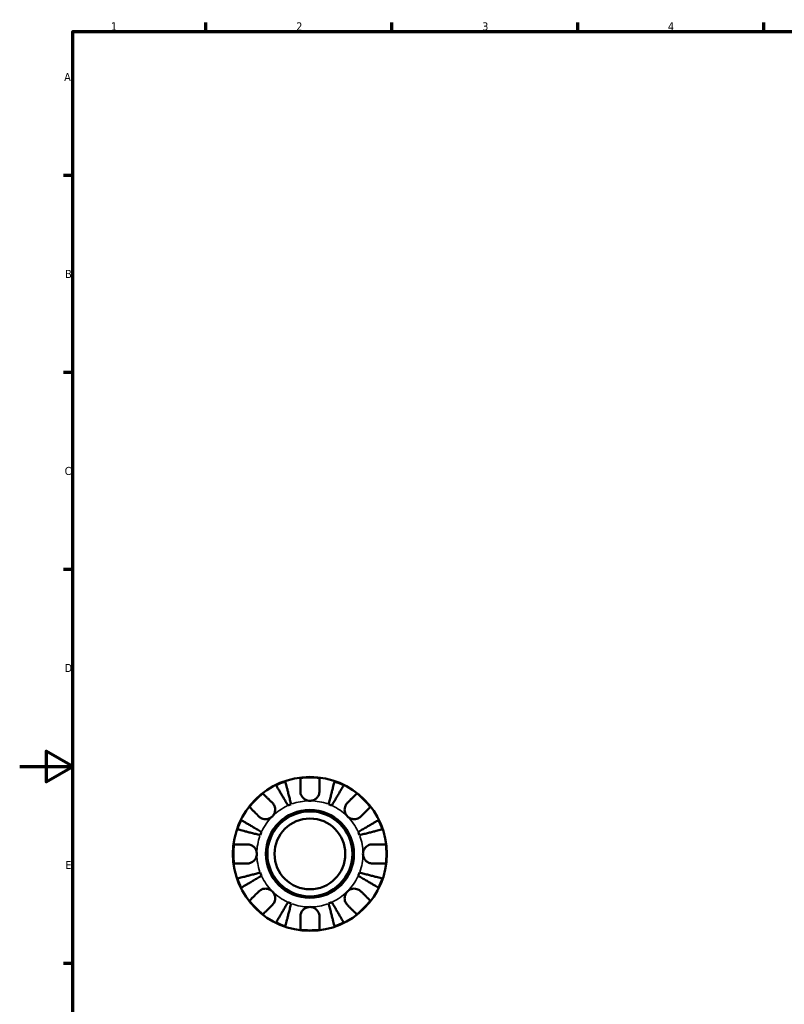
# Model space of a CAD drawing. Header units: millimetres. Extents: x 0 to 902, y -179 to 594.
# Tile 2 of 4: x 0 to 288, y 207 to 578. Entities that reach past the tile are written whole.
import ezdxf

# ---------------------------------------------------------------- set-up
doc = ezdxf.new("R2010")
doc.units = ezdxf.units.MM
for name, color, linetype, lineweight in [('Border (ANSI)', 7, 'Continuous', 70), ('Visible (ANSI)', 7, 'Continuous', 50), ('Visible Narrow (ANSI)', 7, 'Continuous', 35)]:
    doc.layers.add(name, color=color, linetype=linetype, lineweight=lineweight)
doc.styles.add('Note Text (ANSI)', font='tahoma.ttf')

# ---------------------------------------------------------------- blocks, each defined once
blk = doc.blocks.new('Borders Default Border')
at = {"layer": 'Border (ANSI)'}
for p, q in [((70.08, 574), (70.08, 577.45)), ((140.17, 574), (140.17, 577.45)), ((210.25, 574), (210.25, 577.45)), ((280.33, 574), (280.33, 577.45)), ((20, 519.75), (16.55, 519.75)), ((20, 445.5), (16.55, 445.5)), ((20, 371.25), (16.55, 371.25)), ((20, 222.75), (16.55, 222.75))]:
    blk.add_line(p, q, dxfattribs=at)
at = {"layer": 'Border (ANSI)', "flags": 128}
for points in [[(20, 20), (20, 574), (821, 574), (821, 20), (20, 20)], [(0, 297), (20, 297), (10, 302.77), (10, 291.23), (20, 297)]]:
    blk.add_lwpolyline(points, dxfattribs=at)
at = {"layer": 'Border (ANSI)', "color": 230, "true_color": 0xff0080, "char_height": 3.05, "attachment_point": 7, "style": 'Note Text (ANSI)'}
for s, insert in [('1', (34.35, 574.4)), ('2', (104.2, 574.4)), ('3', (174.26, 574.34)), ('4', (244.23, 574.4)), ('A', (16.78, 555.35)), ('B', (17.15, 481.1)), ('C', (16.95, 406.8)), ('D', (16.96, 332.6)), ('E', (17.21, 258.35))]:
    blk.add_mtext(s, dxfattribs=dict(at, insert=insert))

msp = doc.modelspace()

# ---------------------------------------------------------------- linework, layer by layer
at = {"layer": 'Visible (ANSI)'}
for radius in [29, 16.58, 16, 13.333]:
    msp.add_circle((109.331, 264.055), radius, dxfattribs=at)
for radius, start, end in [(28.818, 108.77511, 116.22489), (28.818, 82.82379, 97.17621), (28.818, 63.77511, 71.22489), (28.818, 127.82379, 142.17621), (28.818, 37.82379, 52.17621), (20, 110.66622, 114.33378), (20, 65.66622, 69.33378), (28.818, 153.77511, 161.22489), (28.818, 18.77511, 26.22489), (20, 155.66622, 159.33378), (20, 20.66622, 24.33378), (28.818, 172.82379, 187.17621), (28.818, 352.82379, 7.17621), (20, 200.66622, 204.33378), (20, 335.66622, 339.33378), (28.818, 198.77511, 206.22489), (28.818, 333.77511, 341.22489), (28.818, 217.82379, 232.17621), (20, 245.66622, 249.33378), (20, 290.66622, 294.33378), (28.818, 307.82379, 322.17621), (28.818, 243.77511, 251.22489), (28.818, 288.77511, 296.22489), (28.818, 262.82379, 277.17621)]:
    msp.add_arc((109.331, 264.055), radius, start, end, dxfattribs=at)
for points, knots in [([(101.09, 282.278), (100.806, 282.76), (100.496, 283.286), (99.889, 284.317), (99.592, 284.821), (99.069, 285.709), (98.794, 286.176), (98.281, 287.046), (98.043, 287.451), (97.643, 288.129), (97.445, 288.466), (97.103, 289.046), (96.959, 289.29), (96.746, 289.652), (96.656, 289.805), (96.596, 289.907)], [4.0142509, 4.0142509, 4.0142509, 4.0142509, 4.1819549, 4.1819549, 4.3496588, 4.3496588, 4.5167189, 4.5167189, 4.683779, 4.683779, 4.8504333, 4.8504333, 5.0170876, 5.0170876, 5.1791816, 5.1791816, 5.1791816, 5.1791816]), ([(100.055, 291.34), (100.085, 291.226), (100.13, 291.053), (100.235, 290.647), (100.306, 290.373), (100.474, 289.72), (100.572, 289.342), (100.769, 288.58), (100.887, 288.126), (101.14, 287.147), (101.275, 286.623), (101.533, 285.625), (101.68, 285.058), (101.979, 283.901), (102.132, 283.309), (102.272, 282.768)], [0.1707461, 0.1707461, 0.1707461, 0.1707461, 0.33284, 0.33284, 0.4994944, 0.4994944, 0.6661487, 0.6661487, 0.8332087, 0.8332087, 1.0002688, 1.0002688, 1.1679728, 1.1679728, 1.3356767, 1.3356767, 1.3356767, 1.3356767]), ([(105.731, 287.655), (105.731, 288.043), (105.731, 288.435), (105.731, 289.317), (105.731, 289.79), (105.731, 290.58), (105.731, 290.972), (105.731, 291.648), (105.731, 291.932), (105.731, 292.352), (105.731, 292.529), (105.731, 292.648)], [4.4278842, 4.4278842, 4.4278842, 4.4278842, 4.55124655, 4.55124655, 4.71913307, 4.71913307, 4.88586974, 4.88586974, 5.0526064, 5.0526064, 5.21400483, 5.21400483, 5.21400483, 5.21400483]), ([(112.931, 292.648), (112.931, 292.529), (112.931, 292.352), (112.931, 291.932), (112.931, 291.648), (112.931, 290.972), (112.931, 290.58), (112.931, 289.79), (112.931, 289.317), (112.931, 288.435), (112.931, 288.043), (112.931, 287.655)], [0.17075309, 0.17075309, 0.17075309, 0.17075309, 0.33215152, 0.33215152, 0.49888818, 0.49888818, 0.66562485, 0.66562485, 0.83351137, 0.83351137, 0.95687373, 0.95687373, 0.95687373, 0.95687373]), ([(116.389, 282.768), (116.529, 283.309), (116.682, 283.901), (116.981, 285.058), (117.128, 285.625), (117.386, 286.623), (117.522, 287.147), (117.775, 288.126), (117.892, 288.58), (118.089, 289.342), (118.187, 289.72), (118.356, 290.373), (118.427, 290.647), (118.532, 291.053), (118.576, 291.226), (118.606, 291.34)], [4.0142509, 4.0142509, 4.0142509, 4.0142509, 4.1819549, 4.1819549, 4.3496588, 4.3496588, 4.5167189, 4.5167189, 4.683779, 4.683779, 4.8504333, 4.8504333, 5.0170876, 5.0170876, 5.1791816, 5.1791816, 5.1791816, 5.1791816]), ([(122.065, 289.907), (122.005, 289.805), (121.915, 289.652), (121.702, 289.29), (121.558, 289.046), (121.216, 288.466), (121.018, 288.129), (120.618, 287.451), (120.38, 287.046), (119.867, 286.176), (119.593, 285.709), (119.069, 284.821), (118.772, 284.317), (118.165, 283.286), (117.855, 282.76), (117.572, 282.278)], [0.1707461, 0.1707461, 0.1707461, 0.1707461, 0.33284, 0.33284, 0.4994944, 0.4994944, 0.6661487, 0.6661487, 0.8332087, 0.8332087, 1.0002688, 1.0002688, 1.1679728, 1.1679728, 1.3356767, 1.3356767, 1.3356767, 1.3356767]), ([(91.658, 286.819), (91.742, 286.735), (91.868, 286.61), (92.165, 286.313), (92.365, 286.112), (92.843, 285.634), (93.12, 285.357), (93.679, 284.798), (94.013, 284.464), (94.637, 283.84), (94.914, 283.563), (95.189, 283.289)], [0.17075309, 0.17075309, 0.17075309, 0.17075309, 0.33215152, 0.33215152, 0.49888818, 0.49888818, 0.66562485, 0.66562485, 0.83351137, 0.83351137, 0.95687373, 0.95687373, 0.95687373, 0.95687373]), ([(109.331, 284.055), (109.038, 284.055), (108.746, 284.091), (108.15, 284.239), (107.849, 284.358), (107.166, 284.742), (106.812, 285.043), (106.328, 285.645), (106.166, 285.911), (105.962, 286.371), (105.898, 286.554), (105.805, 286.908), (105.773, 287.079), (105.738, 287.385), (105.731, 287.521), (105.731, 287.655)], [0, 0, 0, 0, 0.08783311, 0.08783311, 0.18435408, 0.18435408, 0.32279749, 0.32279749, 0.41754463, 0.41754463, 0.47774931, 0.47774931, 0.53276241, 0.53276241, 0.57681269, 0.57681269, 0.57681269, 0.57681269]), ([(112.931, 287.655), (112.931, 287.651), (112.931, 287.648), (112.93, 287.455), (112.915, 287.264), (112.855, 286.903), (112.815, 286.734), (112.697, 286.362), (112.614, 286.162), (112.333, 285.632), (112.101, 285.323), (111.501, 284.749), (111.126, 284.503), (110.278, 284.15), (109.807, 284.055), (109.331, 284.055)], [-0.58332629, -0.58332629, -0.58332629, -0.58332629, -0.58206847, -0.58206847, -0.51861604, -0.51861604, -0.4628074, -0.4628074, -0.39473272, -0.39473272, -0.27692423, -0.27692423, -0.14288351, -0.14288351, 0, 0, 0, 0]), ([(123.473, 283.289), (123.747, 283.563), (124.025, 283.84), (124.648, 284.464), (124.982, 284.798), (125.541, 285.357), (125.818, 285.634), (126.296, 286.112), (126.497, 286.313), (126.794, 286.61), (126.919, 286.735), (127.003, 286.819)], [4.4278842, 4.4278842, 4.4278842, 4.4278842, 4.55124655, 4.55124655, 4.71913307, 4.71913307, 4.88586974, 4.88586974, 5.0526064, 5.0526064, 5.21400483, 5.21400483, 5.21400483, 5.21400483]), ([(95.189, 283.289), (95.277, 283.2), (95.362, 283.106), (95.587, 282.828), (95.716, 282.633), (95.941, 282.207), (96.035, 281.975), (96.201, 281.395), (96.248, 281.042), (96.235, 280.236), (96.144, 279.791), (95.791, 278.934), (95.525, 278.534), (95.189, 278.197)], [-0.58004807, -0.58004807, -0.58004807, -0.58004807, -0.5384523, -0.5384523, -0.46383793, -0.46383793, -0.3862639, -0.3862639, -0.27840269, -0.27840269, -0.14277912, -0.14277912, 0, 0, 0, 0]), ([(123.473, 278.197), (123.29, 278.381), (123.127, 278.583), (122.838, 279.034), (122.716, 279.284), (122.494, 279.912), (122.425, 280.298), (122.413, 281.051), (122.463, 281.412), (122.635, 281.998), (122.729, 282.227), (122.957, 282.652), (123.088, 282.846), (123.309, 283.117), (123.389, 283.205), (123.473, 283.289)], [0, 0, 0, 0, 0.07774953, 0.07774953, 0.16081914, 0.16081914, 0.27783798, 0.27783798, 0.3882896, 0.3882896, 0.46542959, 0.46542959, 0.54035429, 0.54035429, 0.57953204, 0.57953204, 0.57953204, 0.57953204]), ([(90.097, 278.197), (89.823, 278.471), (89.546, 278.749), (88.922, 279.373), (88.588, 279.707), (88.029, 280.266), (87.752, 280.543), (87.274, 281.021), (87.073, 281.221), (86.776, 281.518), (86.651, 281.644), (86.567, 281.728)], [4.4278842, 4.4278842, 4.4278842, 4.4278842, 4.55124655, 4.55124655, 4.71913307, 4.71913307, 4.88586974, 4.88586974, 5.0526064, 5.0526064, 5.21400483, 5.21400483, 5.21400483, 5.21400483]), ([(132.094, 281.728), (132.011, 281.644), (131.885, 281.518), (131.588, 281.221), (131.387, 281.021), (130.909, 280.543), (130.632, 280.266), (130.073, 279.707), (129.739, 279.373), (129.116, 278.749), (128.838, 278.471), (128.564, 278.197)], [0.17075309, 0.17075309, 0.17075309, 0.17075309, 0.33215152, 0.33215152, 0.49888818, 0.49888818, 0.66562485, 0.66562485, 0.83351137, 0.83351137, 0.95687373, 0.95687373, 0.95687373, 0.95687373]), ([(83.479, 276.79), (83.581, 276.73), (83.734, 276.64), (84.096, 276.427), (84.34, 276.283), (84.92, 275.941), (85.257, 275.743), (85.935, 275.343), (86.34, 275.105), (87.21, 274.592), (87.676, 274.317), (88.565, 273.794), (89.069, 273.497), (90.1, 272.89), (90.626, 272.58), (91.108, 272.296)], [0.1707461, 0.1707461, 0.1707461, 0.1707461, 0.33284, 0.33284, 0.4994944, 0.4994944, 0.6661487, 0.6661487, 0.8332087, 0.8332087, 1.0002688, 1.0002688, 1.1679728, 1.1679728, 1.3356767, 1.3356767, 1.3356767, 1.3356767]), ([(95.189, 278.197), (95.005, 278.014), (94.803, 277.851), (94.351, 277.562), (94.102, 277.44), (93.474, 277.218), (93.088, 277.15), (92.335, 277.138), (91.974, 277.188), (91.388, 277.359), (91.159, 277.454), (90.734, 277.681), (90.54, 277.812), (90.269, 278.034), (90.181, 278.114), (90.097, 278.197)], [0, 0, 0, 0, 0.07774953, 0.07774953, 0.16081914, 0.16081914, 0.27783798, 0.27783798, 0.3882896, 0.3882896, 0.46542959, 0.46542959, 0.54035429, 0.54035429, 0.57953204, 0.57953204, 0.57953204, 0.57953204]), ([(128.564, 278.197), (128.475, 278.109), (128.381, 278.024), (128.103, 277.799), (127.909, 277.67), (127.482, 277.445), (127.251, 277.351), (126.67, 277.185), (126.318, 277.138), (125.511, 277.151), (125.066, 277.242), (124.209, 277.595), (123.809, 277.861), (123.473, 278.197)], [-0.58004807, -0.58004807, -0.58004807, -0.58004807, -0.5384523, -0.5384523, -0.46383793, -0.46383793, -0.3862639, -0.3862639, -0.27840269, -0.27840269, -0.14277912, -0.14277912, 0, 0, 0, 0]), ([(127.554, 272.296), (128.036, 272.58), (128.562, 272.89), (129.592, 273.497), (130.096, 273.794), (130.985, 274.317), (131.451, 274.592), (132.322, 275.105), (132.726, 275.343), (133.405, 275.743), (133.741, 275.941), (134.322, 276.283), (134.566, 276.427), (134.928, 276.64), (135.081, 276.73), (135.183, 276.79)], [4.0142509, 4.0142509, 4.0142509, 4.0142509, 4.1819549, 4.1819549, 4.3496588, 4.3496588, 4.5167189, 4.5167189, 4.683779, 4.683779, 4.8504333, 4.8504333, 5.0170876, 5.0170876, 5.1791816, 5.1791816, 5.1791816, 5.1791816]), ([(90.618, 271.114), (90.076, 271.254), (89.485, 271.407), (88.328, 271.706), (87.761, 271.852), (86.763, 272.111), (86.239, 272.246), (85.26, 272.499), (84.806, 272.617), (84.044, 272.814), (83.666, 272.912), (83.013, 273.08), (82.739, 273.151), (82.332, 273.256), (82.16, 273.301), (82.046, 273.33)], [4.0142509, 4.0142509, 4.0142509, 4.0142509, 4.1819549, 4.1819549, 4.3496588, 4.3496588, 4.5167189, 4.5167189, 4.683779, 4.683779, 4.8504333, 4.8504333, 5.0170876, 5.0170876, 5.1791816, 5.1791816, 5.1791816, 5.1791816]), ([(136.615, 273.33), (136.501, 273.301), (136.329, 273.256), (135.922, 273.151), (135.648, 273.08), (134.996, 272.912), (134.618, 272.814), (133.855, 272.617), (133.401, 272.499), (132.423, 272.246), (131.899, 272.111), (130.901, 271.852), (130.334, 271.706), (129.176, 271.407), (128.585, 271.254), (128.044, 271.114)], [0.1707461, 0.1707461, 0.1707461, 0.1707461, 0.33284, 0.33284, 0.4994944, 0.4994944, 0.6661487, 0.6661487, 0.8332087, 0.8332087, 1.0002688, 1.0002688, 1.1679728, 1.1679728, 1.3356767, 1.3356767, 1.3356767, 1.3356767]), ([(80.738, 267.655), (80.856, 267.655), (81.034, 267.655), (81.454, 267.655), (81.738, 267.655), (82.414, 267.655), (82.805, 267.655), (83.596, 267.655), (84.068, 267.655), (84.95, 267.655), (85.343, 267.655), (85.731, 267.655)], [0.17075309, 0.17075309, 0.17075309, 0.17075309, 0.33215152, 0.33215152, 0.49888818, 0.49888818, 0.66562485, 0.66562485, 0.83351137, 0.83351137, 0.95687373, 0.95687373, 0.95687373, 0.95687373]), ([(85.731, 267.655), (85.874, 267.655), (86.018, 267.647), (86.378, 267.603), (86.592, 267.558), (87.033, 267.42), (87.257, 267.325), (87.783, 267.034), (88.069, 266.816), (88.631, 266.234), (88.88, 265.856), (89.237, 265.001), (89.331, 264.53), (89.331, 264.055)], [-0.57647647, -0.57647647, -0.57647647, -0.57647647, -0.52968676, -0.52968676, -0.46054026, -0.46054026, -0.38562403, -0.38562403, -0.27730827, -0.27730827, -0.14258086, -0.14258086, 0, 0, 0, 0]), ([(129.331, 264.055), (129.331, 264.335), (129.363, 264.615), (129.498, 265.183), (129.606, 265.468), (129.964, 266.146), (130.257, 266.509), (130.851, 267.011), (131.119, 267.181), (131.611, 267.413), (131.827, 267.489), (132.27, 267.602), (132.496, 267.636), (132.79, 267.653), (132.861, 267.655), (132.931, 267.655)], [-2.49913258, -2.49913258, -2.49913258, -2.49913258, -2.41505436, -2.41505436, -2.32384732, -2.32384732, -2.1841143, -2.1841143, -2.08674766, -2.08674766, -2.01440674, -2.01440674, -1.93994266, -1.93994266, -1.91637503, -1.91637503, -1.91637503, -1.91637503]), ([(132.931, 267.655), (133.318, 267.655), (133.711, 267.655), (134.593, 267.655), (135.065, 267.655), (135.856, 267.655), (136.248, 267.655), (136.923, 267.655), (137.207, 267.655), (137.627, 267.655), (137.805, 267.655), (137.923, 267.655)], [4.4278842, 4.4278842, 4.4278842, 4.4278842, 4.55124655, 4.55124655, 4.71913307, 4.71913307, 4.88586974, 4.88586974, 5.0526064, 5.0526064, 5.21400483, 5.21400483, 5.21400483, 5.21400483]), ([(89.331, 264.055), (89.331, 263.775), (89.298, 263.496), (89.163, 262.927), (89.056, 262.642), (88.698, 261.964), (88.405, 261.602), (87.81, 261.099), (87.543, 260.929), (87.05, 260.698), (86.835, 260.621), (86.391, 260.509), (86.166, 260.475), (85.871, 260.457), (85.801, 260.455), (85.731, 260.455)], [-2.49913258, -2.49913258, -2.49913258, -2.49913258, -2.41505436, -2.41505436, -2.32384732, -2.32384732, -2.1841143, -2.1841143, -2.08674766, -2.08674766, -2.01440674, -2.01440674, -1.93994266, -1.93994266, -1.91637503, -1.91637503, -1.91637503, -1.91637503]), ([(132.931, 260.455), (132.788, 260.455), (132.643, 260.464), (132.284, 260.507), (132.069, 260.553), (131.628, 260.69), (131.404, 260.786), (130.879, 261.076), (130.593, 261.294), (130.03, 261.876), (129.781, 262.255), (129.425, 263.109), (129.331, 263.58), (129.331, 264.055)], [-0.57647647, -0.57647647, -0.57647647, -0.57647647, -0.52968676, -0.52968676, -0.46054026, -0.46054026, -0.38562403, -0.38562403, -0.27730827, -0.27730827, -0.14258086, -0.14258086, 0, 0, 0, 0]), ([(85.731, 260.455), (85.343, 260.455), (84.95, 260.455), (84.068, 260.455), (83.596, 260.455), (82.805, 260.455), (82.414, 260.455), (81.738, 260.455), (81.454, 260.455), (81.034, 260.455), (80.856, 260.455), (80.738, 260.455)], [4.4278842, 4.4278842, 4.4278842, 4.4278842, 4.55124655, 4.55124655, 4.71913307, 4.71913307, 4.88586974, 4.88586974, 5.0526064, 5.0526064, 5.21400483, 5.21400483, 5.21400483, 5.21400483]), ([(137.923, 260.455), (137.805, 260.455), (137.627, 260.455), (137.207, 260.455), (136.923, 260.455), (136.248, 260.455), (135.856, 260.455), (135.065, 260.455), (134.593, 260.455), (133.711, 260.455), (133.318, 260.455), (132.931, 260.455)], [0.17075309, 0.17075309, 0.17075309, 0.17075309, 0.33215152, 0.33215152, 0.49888818, 0.49888818, 0.66562485, 0.66562485, 0.83351137, 0.83351137, 0.95687373, 0.95687373, 0.95687373, 0.95687373]), ([(82.046, 254.78), (82.16, 254.81), (82.332, 254.854), (82.739, 254.959), (83.013, 255.03), (83.666, 255.199), (84.044, 255.297), (84.806, 255.494), (85.26, 255.611), (86.239, 255.864), (86.763, 256), (87.761, 256.258), (88.328, 256.404), (89.485, 256.704), (90.076, 256.857), (90.618, 256.997)], [0.1707461, 0.1707461, 0.1707461, 0.1707461, 0.33284, 0.33284, 0.4994944, 0.4994944, 0.6661487, 0.6661487, 0.8332087, 0.8332087, 1.0002688, 1.0002688, 1.1679728, 1.1679728, 1.3356767, 1.3356767, 1.3356767, 1.3356767]), ([(128.044, 256.997), (128.585, 256.857), (129.176, 256.704), (130.334, 256.404), (130.901, 256.258), (131.899, 256), (132.423, 255.864), (133.401, 255.611), (133.855, 255.494), (134.618, 255.297), (134.996, 255.199), (135.648, 255.03), (135.922, 254.959), (136.329, 254.854), (136.501, 254.81), (136.615, 254.78)], [4.0142509, 4.0142509, 4.0142509, 4.0142509, 4.1819549, 4.1819549, 4.3496588, 4.3496588, 4.5167189, 4.5167189, 4.683779, 4.683779, 4.8504333, 4.8504333, 5.0170876, 5.0170876, 5.1791816, 5.1791816, 5.1791816, 5.1791816]), ([(91.108, 255.814), (90.626, 255.53), (90.1, 255.221), (89.069, 254.614), (88.565, 254.317), (87.676, 253.793), (87.21, 253.518), (86.34, 253.006), (85.935, 252.767), (85.257, 252.368), (84.92, 252.17), (84.34, 251.828), (84.096, 251.684), (83.734, 251.471), (83.581, 251.381), (83.479, 251.321)], [4.0142509, 4.0142509, 4.0142509, 4.0142509, 4.1819549, 4.1819549, 4.3496588, 4.3496588, 4.5167189, 4.5167189, 4.683779, 4.683779, 4.8504333, 4.8504333, 5.0170876, 5.0170876, 5.1791816, 5.1791816, 5.1791816, 5.1791816]), ([(135.183, 251.321), (135.081, 251.381), (134.928, 251.471), (134.566, 251.684), (134.322, 251.828), (133.741, 252.17), (133.405, 252.368), (132.726, 252.767), (132.322, 253.006), (131.451, 253.518), (130.985, 253.793), (130.096, 254.317), (129.592, 254.614), (128.562, 255.221), (128.036, 255.53), (127.554, 255.814)], [0.1707461, 0.1707461, 0.1707461, 0.1707461, 0.33284, 0.33284, 0.4994944, 0.4994944, 0.6661487, 0.6661487, 0.8332087, 0.8332087, 1.0002688, 1.0002688, 1.1679728, 1.1679728, 1.3356767, 1.3356767, 1.3356767, 1.3356767]), ([(86.567, 246.383), (86.651, 246.466), (86.776, 246.592), (87.073, 246.889), (87.274, 247.09), (87.752, 247.568), (88.029, 247.845), (88.588, 248.404), (88.922, 248.738), (89.546, 249.361), (89.823, 249.639), (90.097, 249.913)], [0.17075309, 0.17075309, 0.17075309, 0.17075309, 0.33215152, 0.33215152, 0.49888818, 0.49888818, 0.66562485, 0.66562485, 0.83351137, 0.83351137, 0.95687373, 0.95687373, 0.95687373, 0.95687373]), ([(90.097, 249.913), (90.186, 250.002), (90.28, 250.087), (90.558, 250.311), (90.752, 250.44), (91.179, 250.666), (91.411, 250.759), (91.991, 250.925), (92.344, 250.973), (93.15, 250.96), (93.595, 250.868), (94.452, 250.516), (94.852, 250.25), (95.189, 249.913)], [-0.58004807, -0.58004807, -0.58004807, -0.58004807, -0.5384523, -0.5384523, -0.46383793, -0.46383793, -0.3862639, -0.3862639, -0.27840269, -0.27840269, -0.14277912, -0.14277912, 0, 0, 0, 0]), ([(95.189, 249.913), (95.372, 249.73), (95.535, 249.527), (95.824, 249.076), (95.946, 248.826), (96.167, 248.198), (96.236, 247.813), (96.248, 247.059), (96.198, 246.698), (96.027, 246.113), (95.932, 245.884), (95.705, 245.459), (95.574, 245.264), (95.352, 244.994), (95.272, 244.905), (95.189, 244.822)], [0, 0, 0, 0, 0.07774953, 0.07774953, 0.16081914, 0.16081914, 0.27783798, 0.27783798, 0.3882896, 0.3882896, 0.46542959, 0.46542959, 0.54035429, 0.54035429, 0.57953204, 0.57953204, 0.57953204, 0.57953204]), ([(123.473, 244.822), (123.384, 244.911), (123.299, 245.005), (123.075, 245.282), (122.946, 245.477), (122.72, 245.904), (122.626, 246.135), (122.461, 246.715), (122.413, 247.068), (122.426, 247.875), (122.517, 248.32), (122.87, 249.177), (123.136, 249.577), (123.473, 249.913)], [-0.58004807, -0.58004807, -0.58004807, -0.58004807, -0.5384523, -0.5384523, -0.46383793, -0.46383793, -0.3862639, -0.3862639, -0.27840269, -0.27840269, -0.14277912, -0.14277912, 0, 0, 0, 0]), ([(123.473, 249.913), (123.656, 250.096), (123.859, 250.259), (124.31, 250.548), (124.559, 250.67), (125.188, 250.892), (125.573, 250.961), (126.327, 250.973), (126.688, 250.923), (127.273, 250.751), (127.502, 250.656), (127.927, 250.429), (128.121, 250.298), (128.392, 250.077), (128.481, 249.996), (128.564, 249.913)], [0, 0, 0, 0, 0.07774953, 0.07774953, 0.16081914, 0.16081914, 0.27783798, 0.27783798, 0.3882896, 0.3882896, 0.46542959, 0.46542959, 0.54035429, 0.54035429, 0.57953204, 0.57953204, 0.57953204, 0.57953204]), ([(128.564, 249.913), (128.838, 249.639), (129.116, 249.361), (129.739, 248.738), (130.073, 248.404), (130.632, 247.845), (130.909, 247.568), (131.387, 247.09), (131.588, 246.889), (131.885, 246.592), (132.011, 246.466), (132.094, 246.383)], [4.4278842, 4.4278842, 4.4278842, 4.4278842, 4.55124655, 4.55124655, 4.71913307, 4.71913307, 4.88586974, 4.88586974, 5.0526064, 5.0526064, 5.21400483, 5.21400483, 5.21400483, 5.21400483]), ([(96.596, 238.203), (96.656, 238.305), (96.746, 238.458), (96.959, 238.82), (97.103, 239.064), (97.445, 239.645), (97.643, 239.981), (98.043, 240.66), (98.281, 241.064), (98.794, 241.935), (99.069, 242.401), (99.592, 243.29), (99.889, 243.794), (100.496, 244.824), (100.806, 245.35), (101.09, 245.832)], [0.1707461, 0.1707461, 0.1707461, 0.1707461, 0.33284, 0.33284, 0.4994944, 0.4994944, 0.6661487, 0.6661487, 0.8332087, 0.8332087, 1.0002688, 1.0002688, 1.1679728, 1.1679728, 1.3356767, 1.3356767, 1.3356767, 1.3356767]), ([(102.272, 245.342), (102.132, 244.801), (101.979, 244.21), (101.68, 243.052), (101.533, 242.485), (101.275, 241.487), (101.14, 240.963), (100.887, 239.985), (100.769, 239.53), (100.572, 238.768), (100.474, 238.39), (100.306, 237.738), (100.235, 237.463), (100.13, 237.057), (100.085, 236.885), (100.055, 236.77)], [4.0142509, 4.0142509, 4.0142509, 4.0142509, 4.1819549, 4.1819549, 4.3496588, 4.3496588, 4.5167189, 4.5167189, 4.683779, 4.683779, 4.8504333, 4.8504333, 5.0170876, 5.0170876, 5.1791816, 5.1791816, 5.1791816, 5.1791816]), ([(118.606, 236.77), (118.576, 236.885), (118.532, 237.057), (118.427, 237.463), (118.356, 237.738), (118.187, 238.39), (118.089, 238.768), (117.892, 239.53), (117.775, 239.985), (117.522, 240.963), (117.386, 241.487), (117.128, 242.485), (116.981, 243.052), (116.682, 244.21), (116.529, 244.801), (116.389, 245.342)], [0.1707461, 0.1707461, 0.1707461, 0.1707461, 0.33284, 0.33284, 0.4994944, 0.4994944, 0.6661487, 0.6661487, 0.8332087, 0.8332087, 1.0002688, 1.0002688, 1.1679728, 1.1679728, 1.3356767, 1.3356767, 1.3356767, 1.3356767]), ([(117.572, 245.832), (117.855, 245.35), (118.165, 244.824), (118.772, 243.794), (119.069, 243.29), (119.593, 242.401), (119.867, 241.935), (120.38, 241.064), (120.618, 240.66), (121.018, 239.981), (121.216, 239.645), (121.558, 239.064), (121.702, 238.82), (121.915, 238.458), (122.005, 238.305), (122.065, 238.203)], [4.0142509, 4.0142509, 4.0142509, 4.0142509, 4.1819549, 4.1819549, 4.3496588, 4.3496588, 4.5167189, 4.5167189, 4.683779, 4.683779, 4.8504333, 4.8504333, 5.0170876, 5.0170876, 5.1791816, 5.1791816, 5.1791816, 5.1791816]), ([(95.189, 244.822), (94.914, 244.548), (94.637, 244.27), (94.013, 243.647), (93.679, 243.313), (93.12, 242.753), (92.843, 242.476), (92.365, 241.999), (92.165, 241.798), (91.868, 241.501), (91.742, 241.375), (91.658, 241.292)], [4.4278842, 4.4278842, 4.4278842, 4.4278842, 4.55124655, 4.55124655, 4.71913307, 4.71913307, 4.88586974, 4.88586974, 5.0526064, 5.0526064, 5.21400483, 5.21400483, 5.21400483, 5.21400483]), ([(105.731, 240.455), (105.731, 240.598), (105.739, 240.743), (105.783, 241.102), (105.828, 241.316), (105.966, 241.758), (106.061, 241.982), (106.352, 242.507), (106.57, 242.793), (107.152, 243.356), (107.53, 243.605), (108.385, 243.961), (108.855, 244.055), (109.331, 244.055)], [-0.57647647, -0.57647647, -0.57647647, -0.57647647, -0.52968676, -0.52968676, -0.46054026, -0.46054026, -0.38562403, -0.38562403, -0.27730827, -0.27730827, -0.14258086, -0.14258086, 0, 0, 0, 0]), ([(109.331, 244.055), (109.611, 244.055), (109.89, 244.022), (110.459, 243.887), (110.744, 243.78), (111.422, 243.422), (111.784, 243.129), (112.287, 242.535), (112.457, 242.267), (112.688, 241.775), (112.765, 241.559), (112.877, 241.116), (112.911, 240.89), (112.929, 240.596), (112.931, 240.525), (112.931, 240.455)], [-2.49913258, -2.49913258, -2.49913258, -2.49913258, -2.41505436, -2.41505436, -2.32384732, -2.32384732, -2.1841143, -2.1841143, -2.08674766, -2.08674766, -2.01440674, -2.01440674, -1.93994266, -1.93994266, -1.91637503, -1.91637503, -1.91637503, -1.91637503]), ([(127.003, 241.292), (126.919, 241.375), (126.794, 241.501), (126.497, 241.798), (126.296, 241.999), (125.818, 242.476), (125.541, 242.753), (124.982, 243.313), (124.648, 243.647), (124.025, 244.27), (123.747, 244.548), (123.473, 244.822)], [0.17075309, 0.17075309, 0.17075309, 0.17075309, 0.33215152, 0.33215152, 0.49888818, 0.49888818, 0.66562485, 0.66562485, 0.83351137, 0.83351137, 0.95687373, 0.95687373, 0.95687373, 0.95687373]), ([(105.731, 235.463), (105.731, 235.581), (105.731, 235.759), (105.731, 236.179), (105.731, 236.463), (105.731, 237.138), (105.731, 237.53), (105.731, 238.321), (105.731, 238.793), (105.731, 239.675), (105.731, 240.068), (105.731, 240.455)], [0.17075309, 0.17075309, 0.17075309, 0.17075309, 0.33215152, 0.33215152, 0.49888818, 0.49888818, 0.66562485, 0.66562485, 0.83351137, 0.83351137, 0.95687373, 0.95687373, 0.95687373, 0.95687373]), ([(112.931, 240.455), (112.931, 240.068), (112.931, 239.675), (112.931, 238.793), (112.931, 238.321), (112.931, 237.53), (112.931, 237.138), (112.931, 236.463), (112.931, 236.179), (112.931, 235.759), (112.931, 235.581), (112.931, 235.463)], [4.4278842, 4.4278842, 4.4278842, 4.4278842, 4.55124655, 4.55124655, 4.71913307, 4.71913307, 4.88586974, 4.88586974, 5.0526064, 5.0526064, 5.21400483, 5.21400483, 5.21400483, 5.21400483])]:
    msp.add_open_spline(points, degree=3, knots=knots, dxfattribs=at)
at = {"layer": 'Visible Narrow (ANSI)'}
for start, end in [(115.36709, 133.96669), (91.03331, 109.63291), (70.36709, 88.96669), (46.03331, 64.63291), (136.03331, 154.63291), (25.36709, 43.96669), (160.36709, 178.96669), (1.03331, 19.63291), (181.03331, 199.63291), (340.36709, 358.96669), (205.36709, 223.96669), (316.03331, 334.63291), (226.03331, 244.63291), (295.36709, 313.96669), (250.36709, 268.96669), (271.03331, 289.63291)]:
    msp.add_arc((109.331, 264.055), 20, start, end, dxfattribs=at)

# ---------------------------------------------------------------- block references
msp.add_blockref('Borders Default Border', (0, 0))

doc.saveas('drawing.dxf')
